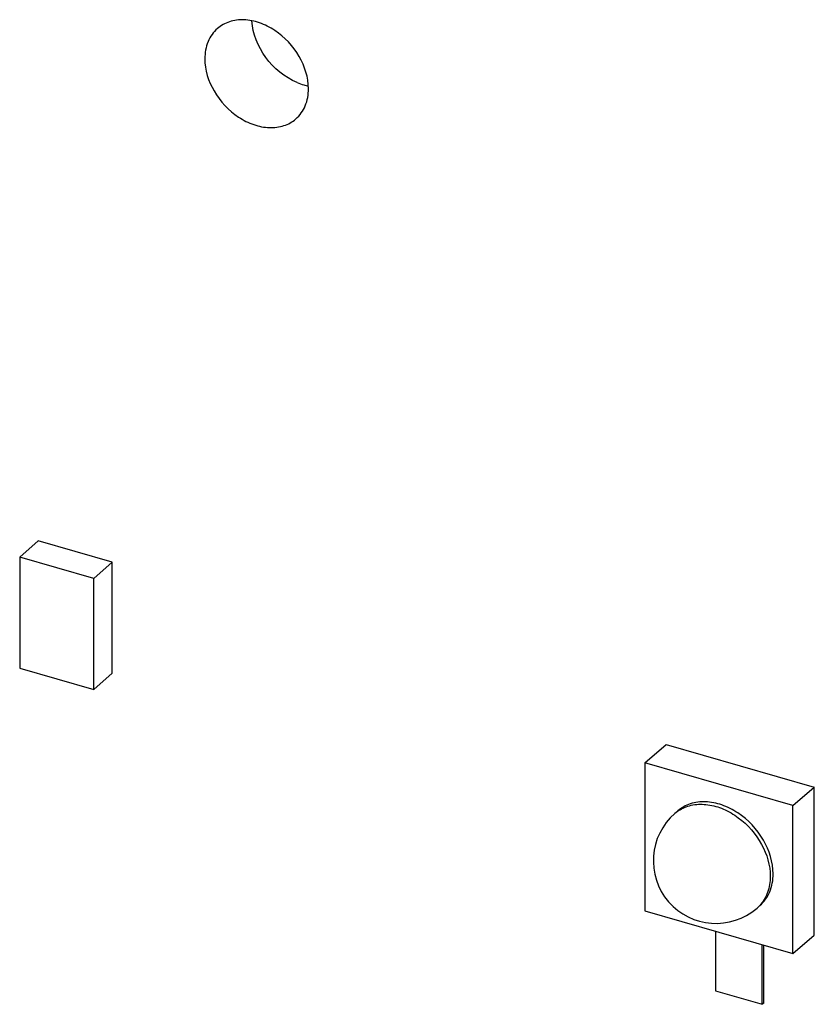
# Model space of a CAD drawing. Header units: millimetres. Extents: x 0 to 210, y 0 to 297.
# Tile 18 of 26: x 64.31 to 69.89, y 236.82 to 243.73. Entities that reach past the tile are written whole.
import ezdxf

# ---------------------------------------------------------------- set-up
doc = ezdxf.new("R2010")
doc.units = ezdxf.units.MM
doc.header["$LTSCALE"] = 19.36
doc.layers.get('0').update_dxf_attribs({"linetype": 'CONTINUOUS'})

msp = doc.modelspace()

# ---------------------------------------------------------------- linework, layer by layer
at = {"color": 7, "linetype": 'Continuous'}
for p, q in [((64.31472, 239.9577), (64.44512, 240.07063)), ((64.96474, 239.92063), (64.44512, 240.07063)), ((64.31472, 239.9577), (64.31472, 239.17827)), ((64.83434, 239.8077), (64.31472, 239.9577)), ((64.83434, 239.8077), (64.96474, 239.92063)), ((64.96474, 239.1412), (64.96474, 239.92063)), ((64.83434, 239.02827), (64.83434, 239.8077)), ((64.31472, 239.17827), (64.83434, 239.02827)), ((64.83434, 239.02827), (64.96474, 239.1412)), ((68.70279, 238.51199), (68.85319, 238.64224)), ((68.85319, 238.64224), (69.89242, 238.34224)), ((68.70279, 238.51199), (68.70279, 237.47276)), ((69.74202, 238.21199), (68.70279, 238.51199)), ((69.74202, 238.21199), (69.89242, 238.34224)), ((69.89242, 237.30301), (69.89242, 238.34224)), ((68.93436, 238.17498), (68.91436, 238.15766)), ((69.74202, 237.17276), (69.74202, 238.21199)), ((68.70279, 237.47276), (69.74202, 237.17276)), ((69.51046, 237.50977), (69.49046, 237.49245)), ((69.19826, 237.32973), (69.19826, 236.91161)), ((69.74202, 237.17276), (69.89242, 237.30301)), ((69.52735, 236.81661), (69.52735, 237.23473)), ((69.53735, 236.82527), (69.53735, 237.23184)), ((69.19826, 236.91161), (69.52735, 236.81661)), ((69.53735, 236.82527), (69.52735, 236.81661))]:
    msp.add_line(p, q, dxfattribs=at)
for centre, radius, start, end in [((66.42767, 243.68728), 0.43017, 247.382356, 254.044099), ((66.41758, 243.65294), 0.39438, 254.082613, 258.725527), ((69.20238, 237.82506), 0.43997, 130.901008, 310.892891)]:
    msp.add_arc(centre, radius, start, end, dxfattribs=at)
at = {"color": 9, "linetype": 'Continuous'}
for centre, radius, start, end in [((69.0776, 237.96899), 0.24948, 120.833056, 130.866161), ((69.32789, 237.68006), 0.24825, 310.908811, 317.001466)]:
    msp.add_arc(centre, radius, start, end, dxfattribs=at)
at = {"color": 7, "linetype": 'Continuous'}
for points, knots in [([(66.34172, 243.24703), (66.34172, 243.32549), (66.2898, 243.48789), (66.14675, 243.6401), (66.002, 243.7136), (65.89139, 243.73608), (65.78688, 243.72352), (65.72724, 243.69049), (65.70304, 243.66952)], [0, 0, 0, 0, 0.2569379, 0.5308013, 0.6620243, 0.7836199, 0.8951191, 1, 1, 1, 1]), ([(66.26224, 243.2902), (66.17522, 243.32635), (66.02443, 243.44997), (65.94962, 243.63203), (65.94478, 243.72321)], [0, 0, 0, 0, 0.507891, 1, 1, 1, 1]), ([(65.70304, 243.66952), (65.67453, 243.64482), (65.62752, 243.57774), (65.61426, 243.49791), (65.61426, 243.45703)], [0, 0, 0, 0, 0.4799559, 1, 1, 1, 1]), ([(65.61426, 243.45703), (65.61426, 243.37858), (65.66618, 243.21618), (65.80923, 243.06397), (65.95397, 242.99047), (66.06459, 242.96799), (66.1691, 242.98055), (66.22873, 243.01358), (66.25294, 243.03455)], [0, 0, 0, 0, 0.2569379, 0.5308013, 0.6620243, 0.7836199, 0.8951191, 1, 1, 1, 1]), ([(66.25294, 243.03455), (66.28145, 243.05925), (66.32846, 243.12633), (66.34172, 243.20616), (66.34172, 243.24703)], [0, 0, 0, 0, 0.4799559, 1, 1, 1, 1]), ([(69.60346, 237.73238), (69.60346, 237.81457), (69.54906, 237.9847), (69.39921, 238.14417), (69.24756, 238.22116), (69.13168, 238.24471), (69.0222, 238.23155), (68.95972, 238.19695), (68.93436, 238.17498)], [0, 0, 0, 0, 0.2569403, 0.5308019, 0.6620255, 0.783622, 0.8951221, 1, 1, 1, 1]), ([(69.51045, 237.50977), (69.54032, 237.53564), (69.58956, 237.60592), (69.60346, 237.68956), (69.60346, 237.73238)], [0, 0, 0, 0, 0.4799649, 1, 1, 1, 1])]:
    msp.add_open_spline(points, degree=3, knots=knots, dxfattribs=at)
at = {"color": 9, "linetype": 'Continuous'}
for points, knots in [([(68.94973, 238.18322), (68.9775, 238.1998), (69.04236, 238.223), (69.14882, 238.22306), (69.25838, 238.19107), (69.3985, 238.10914), (69.53481, 237.9536), (69.58346, 237.79261), (69.58346, 237.71506)], [0, 0, 0, 0, 0.1058207, 0.2195348, 0.3429558, 0.4747353, 0.7463167, 1, 1, 1, 1]), ([(69.58346, 237.71506), (69.58346, 237.67677), (69.57235, 237.6022), (69.53363, 237.53669), (69.50945, 237.51076)], [0, 0, 0, 0, 0.5191896, 1, 1, 1, 1])]:
    msp.add_open_spline(points, degree=3, knots=knots, dxfattribs=at)

doc.saveas('drawing.dxf')
